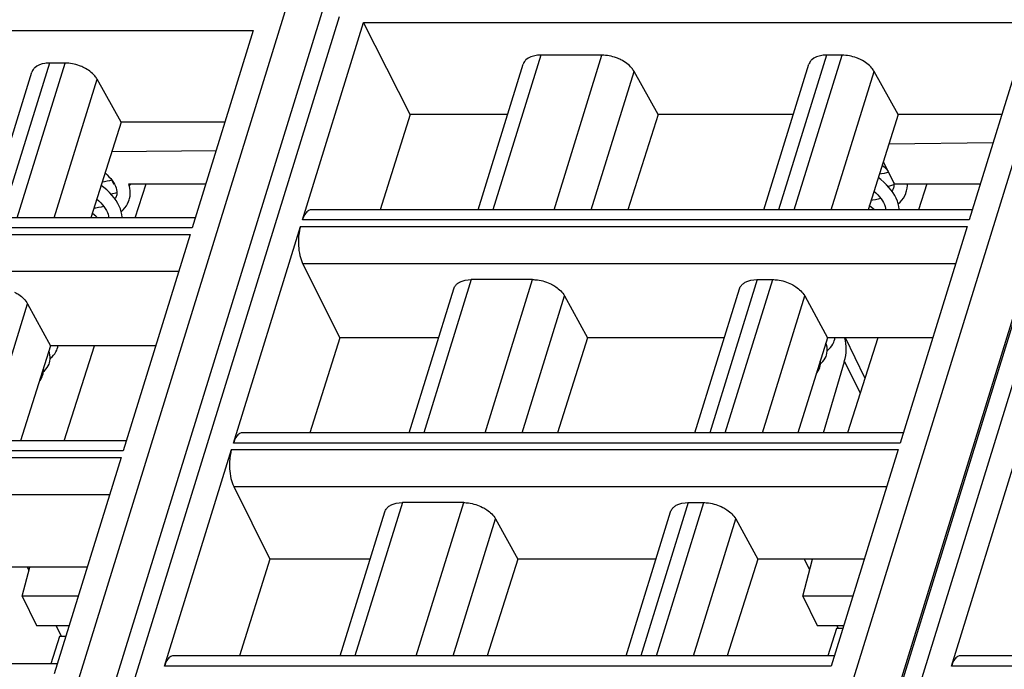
# Model space of a CAD drawing. Header units: millimetres. Extents: x 0 to 420, y 0 to 297.
# Tile 28 of 124: x 124 to 139, y 83 to 92. Entities that reach past the tile are written whole.
import ezdxf

# ---------------------------------------------------------------- set-up
doc = ezdxf.new("R2010")
doc.units = ezdxf.units.MM
doc.header["$LTSCALE"] = 23.1
doc.layers.get('0').update_dxf_attribs({"linetype": 'CONTINUOUS'})
doc.layers.add('1', color=7, linetype='CONTINUOUS')

msp = doc.modelspace()

# ---------------------------------------------------------------- linework, layer by layer
at = {"color": 9, "linetype": 'CONTINUOUS'}
for p, q in [((120.17659, 65.70048), (129.43563, 95.66274)), ((131.77222, 65.81798), (141.00915, 95.7087)), ((140.7654, 92.62531), (132.38527, 65.50718)), ((129.25625, 92.39979), (121.04186, 65.81798)), ((140.99978, 92.39979), (132.78538, 65.81798)), ((124.93347, 91.70986), (124.21986, 89.40061)), ((124.45306, 89.40061), (125.16667, 91.70986)), ((132.26458, 91.82735), (131.55097, 89.51811)), ((132.46576, 89.51811), (133.17937, 91.82735)), ((136.52909, 91.82735), (135.81548, 89.51811)), ((136.04869, 89.51811), (136.7623, 91.82735)), ((133.01827, 89.51811), (133.65726, 91.58588)), ((136.6012, 89.51811), (137.24019, 91.58588)), ((125.00557, 89.40061), (125.64456, 91.46838)), ((138.65796, 89.36675), (128.71035, 89.36675)), ((127.06233, 89.24925), (117.11473, 89.24925)), ((128.68009, 89.26883), (138.6277, 89.26883)), ((117.08447, 89.15133), (127.03207, 89.15133)), ((117.11673, 88.6005), (126.86185, 88.6005)), ((128.71236, 88.718), (138.45748, 88.718)), ((131.22925, 88.47702), (130.52219, 86.18897)), ((131.43698, 86.18897), (132.14404, 88.47702)), ((135.49376, 88.47702), (134.7867, 86.18897)), ((135.01991, 86.18897), (135.72697, 88.47702)), ((131.98949, 86.18897), (132.62114, 88.23299)), ((135.57242, 86.18897), (136.20407, 88.23299)), ((123.97679, 86.07147), (124.60844, 88.11549)), ((136.79604, 87.25654), (137.03022, 86.77933)), ((137.62918, 86.03761), (127.68157, 86.03761)), ((116.05568, 85.82219), (126.00329, 85.82219)), ((126.03355, 85.92011), (116.08595, 85.92011)), ((127.65131, 85.93969), (137.59892, 85.93969)), ((127.68357, 85.38886), (137.4287, 85.38886)), ((116.08795, 85.27136), (125.83307, 85.27136)), ((130.20047, 85.14788), (129.49341, 82.85983)), ((130.4082, 82.85983), (131.11526, 85.14788)), ((134.46498, 85.14788), (133.75792, 82.85983)), ((133.99112, 82.85983), (134.69819, 85.14788)), ((130.96071, 82.85983), (131.59236, 84.90385)), ((134.54363, 82.85983), (135.17528, 84.90385)), ((136.6004, 82.70847), (126.65279, 82.70847)), ((148.34392, 82.70847), (138.39632, 82.70847))]:
    msp.add_line(p, q, dxfattribs=at)
at = {"color": 7, "linetype": 'CONTINUOUS'}
for p, q in [((120.71667, 65.6548), (129.04736, 92.61292)), ((132.46019, 65.6548), (140.78339, 92.58867)), ((128.71035, 89.36675), (129.62115, 92.31408)), ((130.31613, 90.94216), (129.62115, 92.31408)), ((129.62115, 92.31408), (139.56875, 92.31408)), ((139.56875, 92.31408), (138.65796, 89.36675)), ((118.02552, 92.19658), (127.97313, 92.19658)), ((127.97313, 92.19658), (127.06233, 89.24925)), ((125.16667, 91.70986), (124.93347, 91.70986)), ((131.33116, 89.51811), (132.00265, 91.69106)), ((133.17937, 91.82735), (132.26458, 91.82735)), ((135.59567, 89.51811), (136.26717, 91.69106)), ((136.7623, 91.82735), (136.52909, 91.82735)), ((124.00005, 89.40061), (124.67154, 91.57357)), ((134.01534, 90.94216), (133.65726, 91.58588)), ((137.59826, 90.94216), (137.24019, 91.58588)), ((126.00264, 90.82466), (125.64456, 91.46838)), ((126.00264, 90.82466), (125.5536, 89.40061)), ((127.54917, 90.82466), (126.00264, 90.82466)), ((130.31613, 90.94216), (129.86761, 89.51811)), ((131.77122, 90.94216), (130.31613, 90.94216)), ((134.01534, 90.94216), (133.5663, 89.51811)), ((136.03574, 90.94216), (134.01534, 90.94216)), ((137.59826, 90.94216), (137.14923, 89.51811)), ((139.1448, 90.94216), (137.59826, 90.94216)), ((137.46053, 90.50535), (139.01551, 90.52378)), ((125.8649, 90.38785), (127.41988, 90.40628)), ((137.37763, 90.24244), (137.54148, 89.90855)), ((125.86136, 89.96703), (125.89006, 89.90855)), ((125.89006, 89.90855), (125.90068, 89.90855)), ((126.11816, 89.90855), (127.26607, 89.90855)), ((126.21328, 89.40061), (126.37497, 89.90855)), ((137.44663, 89.8704), (137.4773, 89.87765)), ((137.495, 89.81409), (137.46179, 89.85424)), ((137.52949, 89.84581), (137.52507, 89.83314)), ((137.53321, 89.86056), (137.52901, 89.84425)), ((137.54148, 89.90855), (138.82539, 89.90855)), ((138.02637, 89.90855), (137.90208, 89.51811)), ((125.93386, 89.72831), (125.92944, 89.71564)), ((125.93758, 89.74306), (125.93338, 89.72675)), ((138.70473, 89.51811), (128.83724, 89.51811)), ((127.10911, 89.40061), (117.24161, 89.40061)), ((127.68157, 86.03761), (128.68009, 89.26883)), ((138.6277, 89.26883), (137.62918, 86.03761)), ((127.03207, 89.15133), (126.03355, 85.92011)), ((128.71236, 88.718), (129.26569, 87.60702)), ((132.14404, 88.47702), (131.22924, 88.47702)), ((135.49376, 88.47702), (135.72697, 88.47702)), ((130.30238, 86.18897), (130.96688, 88.33929)), ((134.56689, 86.18897), (135.23139, 88.33929)), ((132.62114, 88.23299), (132.96369, 87.60702)), ((136.20407, 88.23299), (136.54662, 87.60702)), ((124.60844, 88.11549), (124.95099, 87.48952)), ((129.26569, 87.60702), (128.81906, 86.18897)), ((130.74059, 87.60702), (129.26569, 87.60702)), ((132.96369, 87.60702), (132.51655, 86.18897)), ((135.0051, 87.60702), (132.96369, 87.60702)), ((136.54662, 87.60702), (136.09947, 86.18897)), ((138.11416, 87.60702), (136.54662, 87.60702)), ((137.10396, 87.01099), (136.81147, 87.60702)), ((137.2937, 87.60702), (136.84228, 86.18897)), ((124.95099, 87.48952), (124.50385, 86.07147)), ((126.51854, 87.48952), (124.95099, 87.48952)), ((125.15351, 86.07147), (125.60492, 87.48952)), ((136.48288, 86.18897), (136.79604, 87.25654)), ((137.67595, 86.18897), (127.80846, 86.18897)), ((126.08032, 86.07147), (116.21283, 86.07147)), ((126.00329, 85.82219), (125.00477, 82.59098)), ((126.65279, 82.70847), (127.65131, 85.93969)), ((137.59892, 85.93969), (136.6004, 82.70847)), ((138.39632, 82.70847), (139.39484, 85.93969)), ((127.68357, 85.38886), (128.2248, 84.3022)), ((131.11526, 85.14788), (130.20046, 85.14788)), ((134.46498, 85.14788), (134.69819, 85.14788)), ((129.2736, 82.85983), (129.9381, 85.01015)), ((133.53811, 82.85983), (134.20261, 85.01015)), ((131.59236, 84.90385), (131.9216, 84.3022)), ((135.17528, 84.90385), (135.50453, 84.3022)), ((128.2248, 84.3022), (127.77051, 82.85983)), ((129.71932, 84.3022), (128.2248, 84.3022)), ((131.9216, 84.3022), (131.46679, 82.85983)), ((133.98383, 84.3022), (131.9216, 84.3022)), ((135.50453, 84.3022), (135.04972, 82.85983)), ((137.09289, 84.3022), (135.50453, 84.3022)), ((136.17899, 83.74998), (136.3213, 84.3022)), ((136.27996, 84.14179), (136.20125, 84.3022)), ((125.49727, 84.1847), (123.9089, 84.1847)), ((124.52764, 83.74999), (124.63968, 84.1847)), ((124.62795, 84.1392), (124.60563, 84.1847)), ((125.36293, 83.74999), (124.52764, 83.74999)), ((124.5278, 83.74999), (124.74112, 83.31528)), ((136.92225, 83.74999), (136.17899, 83.74998)), ((136.17899, 83.74998), (136.39231, 83.31528)), ((124.74097, 83.31528), (125.2286, 83.31528)), ((125.11347, 83.14982), (125.03227, 83.31528)), ((125.22519, 83.30425), (125.21978, 83.31528)), ((136.39231, 83.31528), (136.78791, 83.31528)), ((136.7091, 83.26732), (136.68556, 83.31528)), ((136.67777, 83.26732), (136.55185, 82.85983)), ((136.77309, 83.26732), (136.67777, 83.26732)), ((125.08215, 83.14982), (124.95622, 82.74233)), ((125.17747, 83.14982), (125.08215, 83.14982)), ((125.05154, 82.74233), (115.18405, 82.74233)), ((136.64717, 82.85983), (126.77967, 82.85983)), ((148.3907, 82.85983), (138.5232, 82.85983))]:
    msp.add_line(p, q, dxfattribs=at)
for points in [[(137.45737, 90.07995), (137.42519, 90.07042), (137.38853, 90.06182), (137.34949, 90.05483), (137.31717, 90.05072)], [(137.3598, 90.18591), (137.38999, 90.15853), (137.41825, 90.13009), (137.44353, 90.10164), (137.45202, 90.09084)], [(125.86337, 89.96293), (125.82957, 89.95292), (125.79291, 89.94432), (125.75386, 89.93734), (125.72155, 89.93322)], [(125.76418, 90.06841), (125.79437, 90.04103), (125.82262, 90.01259), (125.84791, 89.98414)], [(125.84791, 89.98414), (125.87032, 89.95563), (125.88973, 89.9273)], [(125.88973, 89.9273), (125.90607, 89.89931), (125.91939, 89.87162)], [(137.46179, 89.85424), (137.42462, 89.89385), (137.38363, 89.93271), (137.33923, 89.9704), (137.30104, 89.99957)], [(137.5338, 89.92418), (137.53586, 89.91017), (137.53628, 89.88497), (137.53321, 89.86056)], [(126.01897, 89.40061), (126.01886, 89.4093), (126.01418, 89.44994), (126.00532, 89.49102), (125.99232, 89.53228), (125.97516, 89.57368), (125.95392, 89.61495), (125.92865, 89.65594), (125.89938, 89.69659), (125.86617, 89.73674), (125.829, 89.77635), (125.78801, 89.81521), (125.74361, 89.8529), (125.70542, 89.88207)], [(125.851, 89.7529), (125.88167, 89.76015), (125.92597, 89.77328), (125.94047, 89.77854)], [(125.91939, 89.87162), (125.92953, 89.8446), (125.93647, 89.81838), (125.94023, 89.79267), (125.94066, 89.76747), (125.93758, 89.74306)], [(126.12448, 89.66774), (126.12971, 89.68634), (126.13702, 89.72351), (126.14045, 89.76222), (126.13979, 89.80248), (126.13482, 89.8439), (126.12553, 89.88576), (126.11816, 89.90855)], [(126.1262, 89.88272), (126.14066, 89.89522), (126.15364, 89.90855)], [(137.23681, 89.79586), (137.26539, 89.77025), (137.29424, 89.74157), (137.32018, 89.71273), (137.34328, 89.68368), (137.36341, 89.65456), (137.3804, 89.62565), (137.3941, 89.59719), (137.40439, 89.56958), (137.41132, 89.54295), (137.4148, 89.51811)], [(137.4773, 89.87765), (137.5216, 89.89078), (137.5361, 89.89604)], [(137.6146, 89.51811), (137.61448, 89.5268), (137.6098, 89.56744), (137.60095, 89.60852), (137.58795, 89.64978), (137.57078, 89.69118), (137.54954, 89.73244), (137.52428, 89.77344), (137.495, 89.81409)], [(137.52507, 89.83314), (137.51488, 89.81201), (137.50608, 89.7987)], [(137.60098, 89.60837), (137.6284, 89.63396), (137.6547, 89.66361), (137.67739, 89.69486), (137.69641, 89.7275), (137.71162, 89.76108), (137.7203, 89.78587)], [(137.7201, 89.78524), (137.72534, 89.80384), (137.73264, 89.84101), (137.73607, 89.87972), (137.7356, 89.90855)], [(125.64118, 89.67836), (125.66977, 89.65275), (125.69861, 89.62407), (125.72455, 89.59523), (125.74765, 89.56618), (125.76779, 89.53706), (125.78477, 89.50815), (125.79847, 89.47969), (125.80877, 89.45208), (125.81569, 89.42545), (125.81917, 89.40061)], [(125.92944, 89.71564), (125.91926, 89.69451), (125.91046, 89.6812)], [(126.00535, 89.49087), (126.03277, 89.51646), (126.05908, 89.54611), (126.08176, 89.57736), (126.10078, 89.61001), (126.11599, 89.64358), (126.12468, 89.66837)], [(137.33891, 89.68918), (137.33543, 89.68793), (137.29963, 89.67758), (137.26096, 89.66884), (137.21959, 89.66187), (137.19361, 89.65886)], [(125.74328, 89.57168), (125.73981, 89.57043), (125.70401, 89.56008), (125.66533, 89.55134), (125.62397, 89.54437), (125.59798, 89.54136)], [(137.24457, 89.51811), (137.22163, 89.53921), (137.1787, 89.57465), (137.16927, 89.58167)], [(125.64894, 89.40061), (125.62601, 89.42172), (125.58308, 89.45715), (125.57364, 89.46417)], [(136.64641, 87.56286), (136.65276, 87.58769), (136.65565, 87.60702)], [(124.94517, 87.30083), (124.94743, 87.30238), (124.97272, 87.32361), (124.99497, 87.34653), (125.01414, 87.37097), (125.03016, 87.39673), (125.0428, 87.42316), (125.05082, 87.44548)], [(125.05078, 87.44537), (125.05714, 87.47019), (125.06002, 87.48952)], [(136.53002, 87.35012), (136.53682, 87.3774), (136.54065, 87.40685), (136.54104, 87.43821), (136.53771, 87.47025), (136.53059, 87.50269), (136.5219, 87.52862)], [(136.54079, 87.41833), (136.54306, 87.41988), (136.56834, 87.44111), (136.59059, 87.46402), (136.60976, 87.48846), (136.62578, 87.51423), (136.63842, 87.54066), (136.64645, 87.56298)], [(124.9344, 87.23262), (124.94119, 87.2599), (124.94503, 87.28935), (124.94542, 87.32071), (124.94208, 87.35275), (124.93496, 87.38519), (124.92627, 87.41112)], [(136.43787, 87.21904), (136.45596, 87.23427), (136.47747, 87.25658), (136.49593, 87.28036), (136.51125, 87.3054), (136.52316, 87.33081), (136.53009, 87.35032)], [(124.83211, 87.04572), (124.83831, 87.07029), (124.84217, 87.09821), (124.84281, 87.12802), (124.84148, 87.14222)], [(124.84224, 87.10154), (124.86033, 87.11677), (124.88185, 87.13908), (124.9003, 87.16286), (124.91563, 87.1879), (124.92753, 87.21331), (124.93446, 87.23282)], [(136.37924, 87.07622), (136.39093, 87.09043), (136.40706, 87.11542), (136.41961, 87.14094), (136.4278, 87.16344)], [(136.42773, 87.16321), (136.43394, 87.18779), (136.4378, 87.21571), (136.43844, 87.24552), (136.4371, 87.25971)], [(124.78362, 86.95872), (124.7953, 86.97293), (124.81143, 86.99792), (124.82398, 87.02344), (124.83218, 87.04594)]]:
    msp.add_lwpolyline(points, dxfattribs=at)
for points, knots in [([(124.93347, 91.70986), (124.91121, 91.70986), (124.83428, 91.70509), (124.75443, 91.67802), (124.71407, 91.64012)], [0, 0, 0, 0, 0.28674265, 1, 1, 1, 1]), ([(125.44981, 91.64012), (125.42768, 91.6513), (125.33804, 91.69014), (125.23955, 91.70986), (125.16667, 91.70986)], [0, 0, 0, 0, 0.25386908, 1, 1, 1, 1]), ([(132.04519, 91.75762), (132.04017, 91.75291), (132.0219, 91.73371), (132.00843, 91.70981), (132.00264, 91.69107)], [0, 0, 0, 0, 0.2596683, 1, 1, 1, 1]), ([(132.26458, 91.82735), (132.24232, 91.82735), (132.16539, 91.82259), (132.08555, 91.79552), (132.04519, 91.75762)], [0, 0, 0, 0, 0.28674265, 1, 1, 1, 1]), ([(133.46251, 91.75762), (133.44038, 91.7688), (133.35074, 91.80764), (133.25225, 91.82735), (133.17937, 91.82735)], [0, 0, 0, 0, 0.25386908, 1, 1, 1, 1]), ([(133.65726, 91.58588), (133.64781, 91.60286), (133.5972, 91.67457), (133.52307, 91.72702), (133.46251, 91.75762)], [0, 0, 0, 0, 0.22267824, 1, 1, 1, 1]), ([(136.3097, 91.75762), (136.30468, 91.75291), (136.28641, 91.73371), (136.27294, 91.70981), (136.26715, 91.69107)], [0, 0, 0, 0, 0.2596683, 1, 1, 1, 1]), ([(136.52909, 91.82735), (136.50684, 91.82735), (136.4299, 91.82259), (136.35006, 91.79552), (136.3097, 91.75762)], [0, 0, 0, 0, 0.28674265, 1, 1, 1, 1]), ([(137.04543, 91.75762), (137.0233, 91.7688), (136.93367, 91.80764), (136.83517, 91.82735), (136.7623, 91.82735)], [0, 0, 0, 0, 0.25386908, 1, 1, 1, 1]), ([(137.24019, 91.58588), (137.23074, 91.60286), (137.18012, 91.67457), (137.10599, 91.72702), (137.04543, 91.75762)], [0, 0, 0, 0, 0.22267824, 1, 1, 1, 1]), ([(124.71407, 91.64012), (124.70906, 91.63541), (124.69079, 91.61621), (124.67732, 91.59231), (124.67152, 91.57357)], [0, 0, 0, 0, 0.2596683, 1, 1, 1, 1]), ([(125.64456, 91.46838), (125.63511, 91.48536), (125.5845, 91.55707), (125.51037, 91.60952), (125.44981, 91.64012)], [0, 0, 0, 0, 0.22267824, 1, 1, 1, 1]), ([(128.78752, 89.4994), (128.76976, 89.48562), (128.73798, 89.44294), (128.71898, 89.39466), (128.71035, 89.36675)], [0, 0, 0, 0, 0.43482843, 1, 1, 1, 1]), ([(128.68009, 89.26883), (128.6736, 89.24783), (128.65096, 89.15437), (128.64625, 89.05705), (128.65058, 88.98312)], [0, 0, 0, 0, 0.22881463, 1, 1, 1, 1]), ([(128.65058, 88.98312), (128.65345, 88.93414), (128.66558, 88.84345), (128.69359, 88.75568), (128.71236, 88.718)], [0, 0, 0, 0, 0.53816872, 1, 1, 1, 1]), ([(131.00962, 88.40654), (131.02196, 88.41821), (131.08626, 88.46379), (131.16825, 88.47702), (131.22924, 88.47702)], [0, 0, 0, 0, 0.21777869, 1, 1, 1, 1]), ([(132.14404, 88.47702), (132.16768, 88.47702), (132.26528, 88.47033), (132.36103, 88.44026), (132.42695, 88.40654)], [0, 0, 0, 0, 0.24204309, 1, 1, 1, 1]), ([(135.27414, 88.40654), (135.28647, 88.41821), (135.35077, 88.46379), (135.43276, 88.47702), (135.49375, 88.47702)], [0, 0, 0, 0, 0.21777869, 1, 1, 1, 1]), ([(135.72696, 88.47702), (135.75061, 88.47702), (135.84821, 88.47033), (135.94396, 88.44026), (136.00988, 88.40654)], [0, 0, 0, 0, 0.24204309, 1, 1, 1, 1]), ([(130.96687, 88.33929), (130.97272, 88.35821), (130.98623, 88.38235), (131.00459, 88.40178), (131.00962, 88.40654)], [0, 0, 0, 0, 0.7407559, 1, 1, 1, 1]), ([(132.42695, 88.40654), (132.44843, 88.39556), (132.52363, 88.35146), (132.59074, 88.28855), (132.62114, 88.23298)], [0, 0, 0, 0, 0.27579327, 1, 1, 1, 1]), ([(135.23139, 88.33929), (135.23723, 88.35821), (135.25074, 88.38235), (135.2691, 88.40178), (135.27414, 88.40654)], [0, 0, 0, 0, 0.7407559, 1, 1, 1, 1]), ([(136.00988, 88.40654), (136.03135, 88.39556), (136.10656, 88.35146), (136.17367, 88.28855), (136.20407, 88.23298)], [0, 0, 0, 0, 0.27579327, 1, 1, 1, 1]), ([(124.41425, 88.28905), (124.43573, 88.27806), (124.51093, 88.23396), (124.57804, 88.17105), (124.60845, 88.11548)], [0, 0, 0, 0, 0.27579327, 1, 1, 1, 1]), ([(136.79568, 87.25514), (136.81288, 87.31377), (136.83291, 87.43224), (136.81837, 87.55209), (136.80235, 87.60733)], [0, 0, 0, 0, 0.51513355, 1, 1, 1, 1]), ([(127.75874, 86.17026), (127.74098, 86.15648), (127.7092, 86.1138), (127.6902, 86.06552), (127.68157, 86.03761)], [0, 0, 0, 0, 0.43482843, 1, 1, 1, 1]), ([(127.65131, 85.93969), (127.64482, 85.91869), (127.62218, 85.82523), (127.61747, 85.72791), (127.6218, 85.65398)], [0, 0, 0, 0, 0.22881463, 1, 1, 1, 1]), ([(127.6218, 85.65398), (127.62467, 85.605), (127.6368, 85.51431), (127.6648, 85.42654), (127.68357, 85.38886)], [0, 0, 0, 0, 0.53816872, 1, 1, 1, 1]), ([(129.93809, 85.01015), (129.94394, 85.02907), (129.95745, 85.05321), (129.97581, 85.07264), (129.98084, 85.07741)], [0, 0, 0, 0, 0.7407559, 1, 1, 1, 1]), ([(129.98084, 85.07741), (129.99318, 85.08907), (130.05747, 85.13465), (130.13947, 85.14788), (130.20046, 85.14788)], [0, 0, 0, 0, 0.21777869, 1, 1, 1, 1]), ([(131.11526, 85.14788), (131.1389, 85.14788), (131.2365, 85.14119), (131.33225, 85.11112), (131.39817, 85.0774)], [0, 0, 0, 0, 0.24204309, 1, 1, 1, 1]), ([(131.39817, 85.0774), (131.41964, 85.06642), (131.49485, 85.02232), (131.56196, 84.95941), (131.59236, 84.90384)], [0, 0, 0, 0, 0.27579327, 1, 1, 1, 1]), ([(134.2026, 85.01015), (134.20845, 85.02907), (134.22196, 85.05321), (134.24032, 85.07264), (134.24535, 85.07741)], [0, 0, 0, 0, 0.7407559, 1, 1, 1, 1]), ([(134.24535, 85.07741), (134.25769, 85.08907), (134.32199, 85.13465), (134.40398, 85.14788), (134.46497, 85.14788)], [0, 0, 0, 0, 0.21777869, 1, 1, 1, 1]), ([(134.69818, 85.14788), (134.72183, 85.14788), (134.81943, 85.14119), (134.91518, 85.11112), (134.9811, 85.0774)], [0, 0, 0, 0, 0.24204309, 1, 1, 1, 1]), ([(134.9811, 85.0774), (135.00257, 85.06642), (135.07778, 85.02232), (135.14488, 84.95941), (135.17529, 84.90384)], [0, 0, 0, 0, 0.27579327, 1, 1, 1, 1]), ([(126.72995, 82.84112), (126.7122, 82.82734), (126.68042, 82.78467), (126.66141, 82.73638), (126.65279, 82.70847)], [0, 0, 0, 0, 0.43482843, 1, 1, 1, 1]), ([(138.47348, 82.84112), (138.45573, 82.82734), (138.42395, 82.78467), (138.40494, 82.73638), (138.39632, 82.70847)], [0, 0, 0, 0, 0.43482843, 1, 1, 1, 1])]:
    msp.add_open_spline(points, degree=3, knots=knots, dxfattribs=at)
for points in [[(128.81476, 89.51439), (128.80493, 89.51112), (128.7957, 89.50576), (128.78752, 89.4994)], [(128.83724, 89.5181), (128.82964, 89.5181), (128.82196, 89.51679), (128.81476, 89.51439)], [(127.78598, 86.18525), (127.77614, 86.18198), (127.76692, 86.17662), (127.75874, 86.17026)], [(127.80846, 86.18896), (127.80086, 86.18896), (127.79318, 86.18765), (127.78598, 86.18525)], [(126.75719, 82.85611), (126.74736, 82.85284), (126.73814, 82.84748), (126.72995, 82.84112)], [(126.77967, 82.85982), (126.77208, 82.85982), (126.7644, 82.85852), (126.75719, 82.85611)], [(138.50072, 82.85611), (138.49089, 82.85284), (138.48167, 82.84748), (138.47348, 82.84112)], [(138.5232, 82.85982), (138.51561, 82.85982), (138.50793, 82.85852), (138.50072, 82.85611)]]:
    msp.add_open_spline(points, degree=3, dxfattribs=at)
at = {"layer": '1', "color": 1, "linetype": 'CONTINUOUS'}
for p, q in [((136.27996, 84.14179), (136.20125, 84.3022)), ((124.62795, 84.1392), (124.60563, 84.1847)), ((125.11347, 83.14982), (125.03227, 83.31528)), ((136.7091, 83.26732), (136.68556, 83.31528))]:
    msp.add_line(p, q, dxfattribs=at)

doc.saveas('drawing.dxf')
